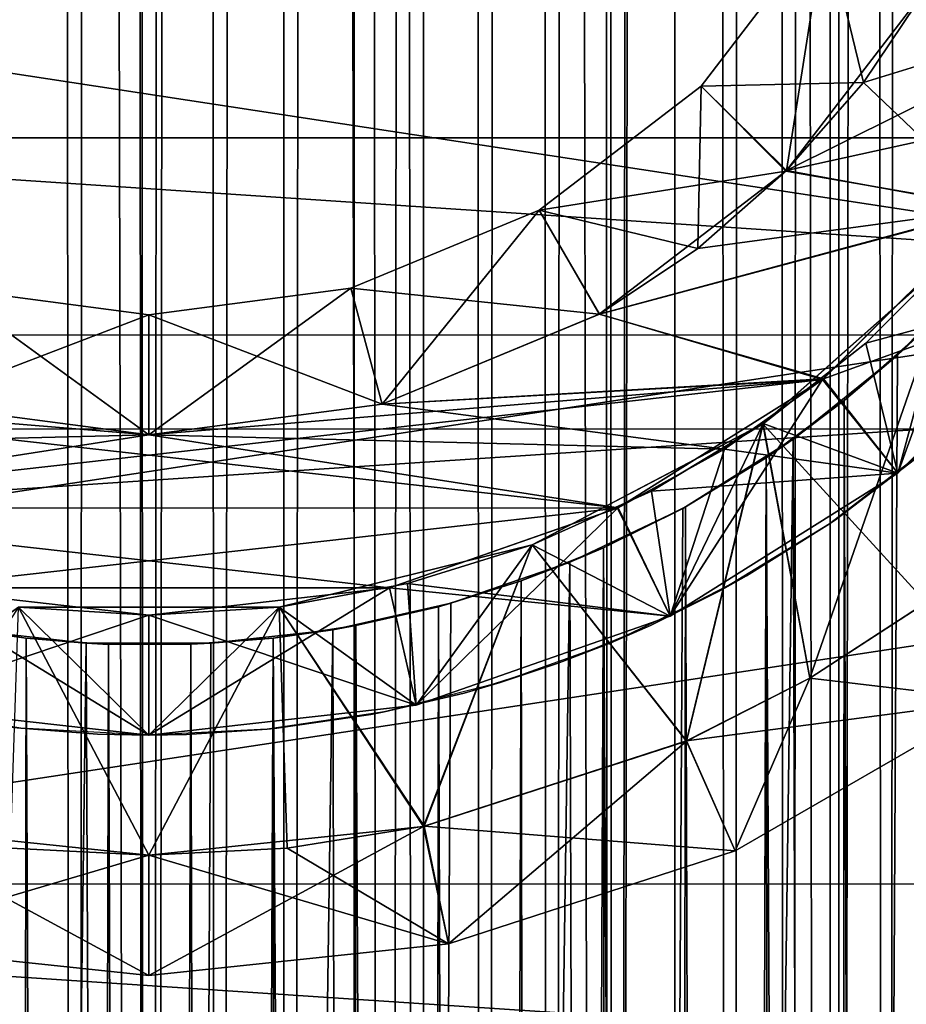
# Model space of a CAD drawing. Header units: millimetres. Extents: x -41 to 9, y -3 to 403.
# Tile 206 of 256: x -0.54 to 3.15, y 53.88 to 57.98. Entities that reach past the tile are written whole.
import ezdxf

# ---------------------------------------------------------------- set-up
doc = ezdxf.new("R2010")
doc.units = ezdxf.units.MM
doc.header["$LTSCALE"] = 81.481481
for name, color, linetype in [('101', 7, 'CONTINUOUS'), ('102', 7, 'CONTINUOUS'), ('103', 7, 'CONTINUOUS'), ('104', 7, 'CONTINUOUS'), ('105', 7, 'CONTINUOUS'), ('106', 7, 'CONTINUOUS'), ('107', 7, 'CONTINUOUS'), ('108', 7, 'CONTINUOUS'), ('110', 7, 'CONTINUOUS'), ('111', 7, 'CONTINUOUS'), ('114', 7, 'CONTINUOUS'), ('1268', 7, 'CONTINUOUS'), ('1269', 7, 'CONTINUOUS'), ('1287', 7, 'CONTINUOUS'), ('1288', 7, 'CONTINUOUS'), ('25', 7, 'CONTINUOUS'), ('28', 7, 'CONTINUOUS'), ('29', 7, 'CONTINUOUS'), ('46', 7, 'CONTINUOUS'), ('83', 7, 'CONTINUOUS'), ('84', 7, 'CONTINUOUS'), ('87', 7, 'CONTINUOUS'), ('88', 7, 'CONTINUOUS'), ('89', 7, 'CONTINUOUS'), ('92', 7, 'CONTINUOUS'), ('93', 7, 'CONTINUOUS'), ('94', 7, 'CONTINUOUS'), ('98', 7, 'CONTINUOUS'), ('99', 7, 'CONTINUOUS')]:
    doc.layers.add(name, color=color, linetype=linetype)

msp = doc.modelspace()

# ---------------------------------------------------------------- linework, layer by layer
at = {"layer": '101', "linetype": 'Continuous'}
for points in [[(3.3676, 57.0152, -11), (2.7505, 55.2371, -11), (2.5562, 56.2965, -11), (3.3676, 57.0152, -11)], [(3.2339, 55.5512, -11), (2.7505, 55.2371, -11), (3.3676, 57.0152, -11), (3.2339, 55.5512, -11)], [(2.5562, 56.2965, -11), (2.2368, 54.9754, -11), (1.5956, 55.7924, -11), (2.5562, 56.2965, -11)], [(2.7505, 55.2371, -11), (2.2368, 54.9754, -11), (2.5562, 56.2965, -11), (2.7505, 55.2371, -11)], [(1.5956, 55.7924, -11), (1.1437, 54.6202, -11), (0.5424, 55.5328, -11), (1.5956, 55.7924, -11)], [(2.2368, 54.9754, -11), (1.1437, 54.6202, -11), (1.5956, 55.7924, -11), (2.2368, 54.9754, -11)], [(0, 54.5, -11), (-0.5759, 54.5302, -11), (-0.5424, 55.5328, -11), (0, 54.5, -11)], [(0.5424, 55.5328, -11), (0, 54.5, -11), (-0.5424, 55.5328, -11), (0.5424, 55.5328, -11)], [(1.1437, 54.6202, -11), (0, 54.5, -11), (0.5424, 55.5328, -11), (1.1437, 54.6202, -11)]]:
    msp.add_3dface(points, dxfattribs=at)
at = {"layer": '102', "linetype": 'Continuous'}
for points in [[(0, 54.5, -11), (-1.2475, 54.1311, -10.5), (-0.5759, 54.5302, -11), (0, 54.5, -11)], [(0, 54, -10.5), (-1.2475, 54.1311, -10.5), (0, 54.5, -11), (0, 54, -10.5)]]:
    msp.add_3dface(points, dxfattribs=at)
at = {"layer": '103', "linetype": 'Continuous'}
for points in [[(2.7505, 55.2371, -11), (3.2339, 55.5512, -11), (3.5267, 55.1459, -10.5), (2.7505, 55.2371, -11)], [(2.2368, 54.9754, -11), (2.7505, 55.2371, -11), (2.4404, 54.5187, -10.5), (2.2368, 54.9754, -11)], [(2.4404, 54.5187, -10.5), (2.7505, 55.2371, -11), (3.5267, 55.1459, -10.5), (2.4404, 54.5187, -10.5)], [(1.1437, 54.6202, -11), (2.2368, 54.9754, -11), (1.2475, 54.1311, -10.5), (1.1437, 54.6202, -11)], [(1.2475, 54.1311, -10.5), (2.2368, 54.9754, -11), (2.4404, 54.5187, -10.5), (1.2475, 54.1311, -10.5)], [(0, 54, -10.5), (1.1437, 54.6202, -11), (1.2475, 54.1311, -10.5), (0, 54, -10.5)], [(0, 54, -10.5), (0, 54.5, -11), (1.1437, 54.6202, -11), (0, 54, -10.5)]]:
    msp.add_3dface(points, dxfattribs=at)
at = {"layer": '104', "linetype": 'Continuous'}
for points in [[(2.4404, 54.5187, -8.5), (3.5267, 55.1459, -10.5), (3.5267, 55.1459, -8.5), (2.4404, 54.5187, -8.5)], [(2.4404, 54.5187, -10.5), (3.5267, 55.1459, -10.5), (2.4404, 54.5187, -8.5), (2.4404, 54.5187, -10.5)], [(1.2475, 54.1311, -8.5), (2.4404, 54.5187, -10.5), (2.4404, 54.5187, -8.5), (1.2475, 54.1311, -8.5)], [(1.2475, 54.1311, -10.5), (2.4404, 54.5187, -10.5), (1.2475, 54.1311, -8.5), (1.2475, 54.1311, -10.5)], [(0, 54, -8.5), (0, 54, -10.5), (1.2475, 54.1311, -10.5), (0, 54, -8.5)], [(0, 54, -8.5), (1.2475, 54.1311, -10.5), (1.2475, 54.1311, -8.5), (0, 54, -8.5)]]:
    msp.add_3dface(points, dxfattribs=at)
at = {"layer": '105', "linetype": 'Continuous'}
for points in [[(0, 54, -10.5), (-1.2475, 54.1311, -8.5), (-1.2475, 54.1311, -10.5), (0, 54, -10.5)], [(0, 54, -8.5), (-1.2475, 54.1311, -8.5), (0, 54, -10.5), (0, 54, -8.5)]]:
    msp.add_3dface(points, dxfattribs=at)
at = {"layer": '106', "linetype": 'Continuous'}
for points in [[(0, 54, -8.5), (-1.1437, 54.6202, -8), (-1.2475, 54.1311, -8.5), (0, 54, -8.5)], [(0, 54.5, -8), (-1.1437, 54.6202, -8), (0, 54, -8.5), (0, 54.5, -8)]]:
    msp.add_3dface(points, dxfattribs=at)
at = {"layer": '107', "linetype": 'Continuous'}
for points in [[(3.2346, 55.5517, -8), (2.7512, 55.2376, -8), (3.5267, 55.1459, -8.5), (3.2346, 55.5517, -8)], [(2.7512, 55.2376, -8), (2.2378, 54.9759, -8), (3.5267, 55.1459, -8.5), (2.7512, 55.2376, -8)], [(2.2378, 54.9759, -8), (2.4404, 54.5187, -8.5), (3.5267, 55.1459, -8.5), (2.2378, 54.9759, -8)], [(2.2378, 54.9759, -8), (1.1451, 54.6205, -8), (2.4404, 54.5187, -8.5), (2.2378, 54.9759, -8)], [(1.1451, 54.6205, -8), (0.5759, 54.5302, -8), (1.2475, 54.1311, -8.5), (1.1451, 54.6205, -8)], [(1.1451, 54.6205, -8), (1.2475, 54.1311, -8.5), (2.4404, 54.5187, -8.5), (1.1451, 54.6205, -8)], [(0.5759, 54.5302, -8), (0, 54.5, -8), (1.2475, 54.1311, -8.5), (0.5759, 54.5302, -8)], [(0, 54.5, -8), (0, 54, -8.5), (1.2475, 54.1311, -8.5), (0, 54.5, -8)]]:
    msp.add_3dface(points, dxfattribs=at)
at = {"layer": '108', "linetype": 'Continuous'}
for points in [[(3.3669, 57.0144, -8), (2.5548, 56.2955, -8), (3.2346, 55.5517, -8), (3.3669, 57.0144, -8)], [(2.5548, 56.2955, -8), (1.5947, 55.792, -8), (2.2378, 54.9759, -8), (2.5548, 56.2955, -8)], [(2.7512, 55.2376, -8), (2.5548, 56.2955, -8), (2.2378, 54.9759, -8), (2.7512, 55.2376, -8)], [(3.2346, 55.5517, -8), (2.5548, 56.2955, -8), (2.7512, 55.2376, -8), (3.2346, 55.5517, -8)], [(1.5947, 55.792, -8), (0.5424, 55.5328, -8), (1.1451, 54.6205, -8), (1.5947, 55.792, -8)], [(2.2378, 54.9759, -8), (1.5947, 55.792, -8), (1.1451, 54.6205, -8), (2.2378, 54.9759, -8)], [(0, 54.5, -8), (-0.5424, 55.5328, -8), (-1.1437, 54.6202, -8), (0, 54.5, -8)], [(0.5424, 55.5328, -8), (-0.5424, 55.5328, -8), (0, 54.5, -8), (0.5424, 55.5328, -8)], [(0.5424, 55.5328, -8), (0, 54.5, -8), (0.5759, 54.5302, -8), (0.5424, 55.5328, -8)], [(1.1451, 54.6205, -8), (0.5424, 55.5328, -8), (0.5759, 54.5302, -8), (1.1451, 54.6205, -8)]]:
    msp.add_3dface(points, dxfattribs=at)
at = {"layer": '110', "linetype": 'Continuous'}
for points in [[(3.3669, 57.0144, -8), (2.5563, 56.2966, -7.25), (2.5548, 56.2955, -8), (3.3669, 57.0144, -8)], [(2.9841, 56.6317, -7.25), (2.5563, 56.2966, -7.25), (3.3669, 57.0144, -8), (2.9841, 56.6317, -7.25)], [(3.3683, 57.0159, -7.25), (2.9841, 56.6317, -7.25), (3.3669, 57.0144, -8), (3.3683, 57.0159, -7.25)], [(2.5548, 56.2955, -8), (1.5957, 55.7924, -7.25), (1.5947, 55.792, -8), (2.5548, 56.2955, -8)], [(2.0913, 56.0154, -7.25), (1.5957, 55.7924, -7.25), (2.5548, 56.2955, -8), (2.0913, 56.0154, -7.25)], [(2.5563, 56.2966, -7.25), (2.0913, 56.0154, -7.25), (2.5548, 56.2955, -8), (2.5563, 56.2966, -7.25)], [(1.0769, 55.6308, -7.25), (0.5424, 55.5328, -7.25), (1.5947, 55.792, -8), (1.0769, 55.6308, -7.25)], [(1.5947, 55.792, -8), (0.5424, 55.5328, -7.25), (0.5424, 55.5328, -8), (1.5947, 55.792, -8)], [(1.5957, 55.7924, -7.25), (1.0769, 55.6308, -7.25), (1.5947, 55.792, -8), (1.5957, 55.7924, -7.25)], [(0, 55.5, -7.25), (-0.5424, 55.5328, -7.25), (-0.5424, 55.5328, -8), (0, 55.5, -7.25)], [(0.5424, 55.5328, -8), (0, 55.5, -7.25), (-0.5424, 55.5328, -8), (0.5424, 55.5328, -8)], [(0.5424, 55.5328, -7.25), (0, 55.5, -7.25), (0.5424, 55.5328, -8), (0.5424, 55.5328, -7.25)]]:
    msp.add_3dface(points, dxfattribs=at)
at = {"layer": '111', "linetype": 'Continuous'}
for points in [[(3.3683, 57.0159, -7.25), (3.1174, 56.0908, -6.75), (2.9841, 56.6317, -7.25), (3.3683, 57.0159, -7.25)], [(3.9092, 56.8826, -6.75), (3.1174, 56.0908, -6.75), (3.3683, 57.0159, -7.25), (3.9092, 56.8826, -6.75)], [(2.9841, 56.6317, -7.25), (3.1174, 56.0908, -6.75), (2.5563, 56.2966, -7.25), (2.9841, 56.6317, -7.25)], [(2.5563, 56.2966, -7.25), (2.1694, 55.4952, -6.75), (2.0913, 56.0154, -7.25), (2.5563, 56.2966, -7.25)], [(3.1174, 56.0908, -6.75), (2.1694, 55.4952, -6.75), (2.5563, 56.2966, -7.25), (3.1174, 56.0908, -6.75)], [(2.0913, 56.0154, -7.25), (2.1694, 55.4952, -6.75), (1.5957, 55.7924, -7.25), (2.0913, 56.0154, -7.25)], [(1.5957, 55.7924, -7.25), (1.1126, 55.1254, -6.75), (1.0769, 55.6308, -7.25), (1.5957, 55.7924, -7.25)], [(2.1694, 55.4952, -6.75), (1.1126, 55.1254, -6.75), (1.5957, 55.7924, -7.25), (2.1694, 55.4952, -6.75)], [(1.0769, 55.6308, -7.25), (1.1126, 55.1254, -6.75), (0.5424, 55.5328, -7.25), (1.0769, 55.6308, -7.25)], [(0, 55.5, -7.25), (-1.1126, 55.1254, -6.75), (-0.5424, 55.5328, -7.25), (0, 55.5, -7.25)], [(1.1126, 55.1254, -6.75), (0, 55, -6.75), (0.5424, 55.5328, -7.25), (1.1126, 55.1254, -6.75)], [(0.5424, 55.5328, -7.25), (0, 55, -6.75), (0, 55.5, -7.25), (0.5424, 55.5328, -7.25)], [(0, 55, -6.75), (-1.1126, 55.1254, -6.75), (0, 55.5, -7.25), (0, 55, -6.75)]]:
    msp.add_3dface(points, dxfattribs=at)
at = {"layer": '114', "linetype": 'Continuous'}
for points in [[(3.5167, 57.1924, -3.25), (2.8037, 56.4802, -3.25), (3.1174, 56.0908, -3.75), (3.5167, 57.1924, -3.25)], [(3.9092, 56.8826, -3.75), (3.5167, 57.1924, -3.25), (3.1174, 56.0908, -3.75), (3.9092, 56.8826, -3.75)], [(2.8037, 56.4802, -3.25), (1.9505, 55.9447, -3.25), (2.1694, 55.4952, -3.75), (2.8037, 56.4802, -3.25)], [(3.1174, 56.0908, -3.75), (2.8037, 56.4802, -3.25), (2.1694, 55.4952, -3.75), (3.1174, 56.0908, -3.75)], [(1.9505, 55.9447, -3.25), (1.0012, 55.6128, -3.25), (1.1126, 55.1254, -3.75), (1.9505, 55.9447, -3.25)], [(2.1694, 55.4952, -3.75), (1.9505, 55.9447, -3.25), (1.1126, 55.1254, -3.75), (2.1694, 55.4952, -3.75)], [(0, 55, -3.75), (-1.0013, 55.6128, -3.25), (-1.1126, 55.1254, -3.75), (0, 55, -3.75)], [(0, 55.5, -3.25), (-1.0013, 55.6128, -3.25), (0, 55, -3.75), (0, 55.5, -3.25)], [(1.0012, 55.6128, -3.25), (0, 55.5, -3.25), (1.1126, 55.1254, -3.75), (1.0012, 55.6128, -3.25)], [(1.1126, 55.1254, -3.75), (0, 55.5, -3.25), (0, 55, -3.75), (1.1126, 55.1254, -3.75)]]:
    msp.add_3dface(points, dxfattribs=at)
at = {"layer": '1268', "linetype": 'Continuous'}
for points in [[(9.125, 60.0005, -93.5), (9.125, 56.666, -93.369), (-40.875, 59.9998, -93.5), (9.125, 60.0005, -93.5)], [(-40.875, 59.9998, -93.5), (9.125, 56.666, -93.369), (-40.875, 56.6652, -93.369), (-40.875, 59.9998, -93.5)], [(9.125, 56.666, -93.369), (9.125, 53.3527, -92.9769), (-40.875, 56.6652, -93.369), (9.125, 56.666, -93.369)], [(-40.875, 56.6652, -93.369), (9.125, 53.3527, -92.9769), (-40.875, 53.352, -92.9768), (-40.875, 56.6652, -93.369)]]:
    msp.add_3dface(points, dxfattribs=at)
at = {"layer": '1269', "linetype": 'Continuous'}
for points in [[(-40.875, 56.6656, -8.631), (9.125, 59.9995, -8.5), (-40.875, 60.0002, -8.5), (-40.875, 56.6656, -8.631)], [(9.125, 56.6647, -8.6311), (9.125, 59.9995, -8.5), (-40.875, 56.6656, -8.631), (9.125, 56.6647, -8.6311)], [(-40.875, 53.3517, -9.0232), (9.125, 56.6647, -8.6311), (-40.875, 56.6656, -8.631), (-40.875, 53.3517, -9.0232)], [(9.125, 53.3508, -9.0234), (9.125, 56.6647, -8.6311), (-40.875, 53.3517, -9.0232), (9.125, 53.3508, -9.0234)]]:
    msp.add_3dface(points, dxfattribs=at)
at = {"layer": '1287', "linetype": 'Continuous'}
for points in [[(9.125, 59.3924, -12.0047), (9.125, 56.2738, -12.1784), (-11.275, 59.3918, -12.0047), (9.125, 59.3924, -12.0047)], [(9.125, 56.2738, -12.1784), (-11.275, 56.2744, -12.1784), (-11.275, 59.3918, -12.0047), (9.125, 56.2738, -12.1784)], [(9.125, 56.2738, -12.1784), (-11.275, 53.1801, -12.6009), (-11.275, 56.2744, -12.1784), (9.125, 56.2738, -12.1784)], [(9.125, 56.2738, -12.1784), (9.125, 53.1784, -12.6012), (-11.275, 53.1801, -12.6009), (9.125, 56.2738, -12.1784)]]:
    msp.add_3dface(points, dxfattribs=at)
at = {"layer": '1288', "linetype": 'Continuous'}
for points in [[(9.125, 60.6076, -89.9953), (-11.275, 60.6082, -89.9953), (-11.275, 57.4865, -89.9189), (9.125, 60.6076, -89.9953)], [(9.125, 57.4857, -89.9189), (9.125, 60.6076, -89.9953), (-11.275, 57.4865, -89.9189), (9.125, 57.4857, -89.9189)], [(9.125, 57.4857, -89.9189), (-11.275, 57.4865, -89.9189), (-11.275, 54.3808, -89.5931), (9.125, 57.4857, -89.9189)], [(9.125, 54.3801, -89.593), (9.125, 57.4857, -89.9189), (-11.275, 54.3808, -89.5931), (9.125, 54.3801, -89.593)], [(9.125, 54.3801, -89.593), (-11.275, 54.3808, -89.5931), (-11.275, 51.3111, -89.0198), (9.125, 54.3801, -89.593)], [(9.125, 51.3102, -89.0196), (9.125, 54.3801, -89.593), (-11.275, 51.3111, -89.0198), (9.125, 51.3102, -89.0196)]]:
    msp.add_3dface(points, dxfattribs=at)
at = {"layer": '25', "linetype": 'Continuous'}
for points in [[(2.8117, 336.3278, 7.4897), (2.8401, 0, 7.4789), (3.2481, 336.7075, 7.3109), (2.8117, 336.3278, 7.4897)], [(2.8401, 0, 7.4789), (3.7186, 0, 7.0832), (3.2481, 336.7075, 7.3109), (2.8401, 0, 7.4789)], [(2.3286, 336.004, 7.6536), (2.8401, 0, 7.4789), (2.8117, 336.3278, 7.4897), (2.3286, 336.004, 7.6536)], [(1.828, 335.7516, 7.7883), (1.9203, 0, 7.7661), (2.3286, 336.004, 7.6536), (1.828, 335.7516, 7.7883)], [(1.9203, 0, 7.7661), (2.8401, 0, 7.4789), (2.3286, 336.004, 7.6536), (1.9203, 0, 7.7661)], [(1.3008, 335.5617, 7.8935), (1.9203, 0, 7.7661), (1.828, 335.7516, 7.7883), (1.3008, 335.5617, 7.8935)], [(0.7824, 335.4417, 7.9617), (0.9725, 0, 7.9407), (1.3008, 335.5617, 7.8935), (0.7824, 335.4417, 7.9617)], [(0.9725, 0, 7.9407), (1.9203, 0, 7.7661), (1.3008, 335.5617, 7.8935), (0.9725, 0, 7.9407)], [(-0.952, 0, 7.9431), (0.0104, 0, 8), (-0.7651, 335.4387, 7.9633), (-0.952, 0, 7.9431)], [(-0.7651, 335.4387, 7.9633), (0.0104, 0, 8), (-0.2578, 335.3822, 7.9958), (-0.7651, 335.4387, 7.9633)], [(0.2611, 335.3824, 7.9957), (0.9725, 0, 7.9407), (0.7824, 335.4417, 7.9617), (0.2611, 335.3824, 7.9957)], [(-0.2578, 335.3822, 7.9958), (0.0104, 0, 8), (0.2611, 335.3824, 7.9957), (-0.2578, 335.3822, 7.9958)], [(0.0104, 0, 8), (0.9725, 0, 7.9407), (0.2611, 335.3824, 7.9957), (0.0104, 0, 8)], [(3.5142, 56.9932, -7.1868), (2.8167, 0, -7.4877), (3.1148, 56.5811, -7.3687), (3.5142, 56.9932, -7.1868)], [(3.6973, 0, -7.0944), (2.8167, 0, -7.4877), (3.5142, 56.9932, -7.1868), (3.6973, 0, -7.0944)], [(3.1148, 56.5811, -7.3687), (2.8167, 0, -7.4877), (2.6819, 56.232, -7.5371), (3.1148, 56.5811, -7.3687)], [(2.6819, 56.232, -7.5371), (1.8948, 0, -7.7724), (2.2227, 55.9441, -7.685), (2.6819, 56.232, -7.5371)], [(2.8167, 0, -7.4877), (1.8948, 0, -7.7724), (2.6819, 56.232, -7.5371), (2.8167, 0, -7.4877)], [(2.2227, 55.9441, -7.685), (1.8948, 0, -7.7724), (1.7524, 55.7199, -7.8056), (2.2227, 55.9441, -7.685)], [(1.7524, 55.7199, -7.8056), (0.9453, 0, -7.9439), (1.2565, 55.549, -7.9007), (1.7524, 55.7199, -7.8056)], [(1.8948, 0, -7.7724), (0.9453, 0, -7.9439), (1.7524, 55.7199, -7.8056), (1.8948, 0, -7.7724)], [(1.2565, 55.549, -7.9007), (0.9453, 0, -7.9439), (0.7651, 55.4387, -7.9633), (1.2565, 55.549, -7.9007)], [(-0.2611, 55.3824, -7.9957), (-0.9815, 0, -7.9396), (-0.7824, 55.4417, -7.9617), (-0.2611, 55.3824, -7.9957)], [(0.9453, 0, -7.9439), (-0.0185, 0, -8), (0.7651, 55.4387, -7.9633), (0.9453, 0, -7.9439)], [(0.7651, 55.4387, -7.9633), (-0.0185, 0, -8), (0.2578, 55.3822, -7.9958), (0.7651, 55.4387, -7.9633)], [(-0.0185, 0, -8), (-0.9815, 0, -7.9396), (-0.2611, 55.3824, -7.9957), (-0.0185, 0, -8)], [(0.2578, 55.3822, -7.9958), (-0.0185, 0, -8), (-0.2611, 55.3824, -7.9957), (0.2578, 55.3822, -7.9958)]]:
    msp.add_3dface(points, dxfattribs=at)
at = {"layer": '28', "linetype": 'Continuous'}
for points in [[(3.5142, 56.9932, -7.1868), (3.1148, 56.5811, -7.3687), (3.4871, 56.9619, -2.4295), (3.5142, 56.9932, -7.1868)], [(3.4871, 56.9619, -2.4295), (3.1148, 56.5811, -7.3687), (3.2033, 56.6641, -2.7931), (3.4871, 56.9619, -2.4295)], [(3.2033, 56.6641, -2.7931), (3.1148, 56.5811, -7.3687), (2.8941, 56.3924, -3.1124), (3.2033, 56.6641, -2.7931)], [(3.1148, 56.5811, -7.3687), (2.6819, 56.232, -7.5371), (2.8941, 56.3924, -3.1124), (3.1148, 56.5811, -7.3687)], [(2.8941, 56.3924, -3.1124), (2.6819, 56.232, -7.5371), (2.5686, 56.1539, -3.386), (2.8941, 56.3924, -3.1124)], [(2.6819, 56.232, -7.5371), (2.2227, 55.9441, -7.685), (2.5686, 56.1539, -3.386), (2.6819, 56.232, -7.5371)], [(2.5686, 56.1539, -3.386), (2.2227, 55.9441, -7.685), (2.2332, 55.9499, -3.616), (2.5686, 56.1539, -3.386)], [(2.2227, 55.9441, -7.685), (1.7524, 55.7199, -7.8056), (1.8924, 55.7799, -3.8055), (2.2227, 55.9441, -7.685)], [(2.2332, 55.9499, -3.616), (2.2227, 55.9441, -7.685), (1.8924, 55.7799, -3.8055), (2.2332, 55.9499, -3.616)], [(1.8924, 55.7799, -3.8055), (1.7524, 55.7199, -7.8056), (1.5489, 55.6421, -3.9577), (1.8924, 55.7799, -3.8055)], [(1.7524, 55.7199, -7.8056), (1.2565, 55.549, -7.9007), (1.5489, 55.6421, -3.9577), (1.7524, 55.7199, -7.8056)], [(1.5489, 55.6421, -3.9577), (1.2565, 55.549, -7.9007), (1.2048, 55.5347, -4.0756), (1.5489, 55.6421, -3.9577)], [(1.2565, 55.549, -7.9007), (0.7651, 55.4387, -7.9633), (1.2048, 55.5347, -4.0756), (1.2565, 55.549, -7.9007)], [(1.2048, 55.5347, -4.0756), (0.7651, 55.4387, -7.9633), (0.861, 55.4559, -4.1619), (1.2048, 55.5347, -4.0756)], [(-0.5101, 55.4032, -4.2193), (-0.7824, 55.4417, -7.9617), (-0.8534, 55.4544, -4.1634), (-0.5101, 55.4032, -4.2193)], [(0.861, 55.4559, -4.1619), (0.7651, 55.4387, -7.9633), (0.5178, 55.4041, -4.2183), (0.861, 55.4559, -4.1619)], [(-0.2611, 55.3824, -7.9957), (-0.7824, 55.4417, -7.9617), (-0.5101, 55.4032, -4.2193), (-0.2611, 55.3824, -7.9957)], [(0.7651, 55.4387, -7.9633), (0.2578, 55.3822, -7.9958), (0.5178, 55.4041, -4.2183), (0.7651, 55.4387, -7.9633)], [(-0.1674, 55.378, -4.2467), (-0.2611, 55.3824, -7.9957), (-0.5101, 55.4032, -4.2193), (-0.1674, 55.378, -4.2467)], [(0.1751, 55.3783, -4.2464), (-0.2611, 55.3824, -7.9957), (-0.1674, 55.378, -4.2467), (0.1751, 55.3783, -4.2464)], [(0.2578, 55.3822, -7.9958), (-0.2611, 55.3824, -7.9957), (0.1751, 55.3783, -4.2464), (0.2578, 55.3822, -7.9958)], [(0.5178, 55.4041, -4.2183), (0.2578, 55.3822, -7.9958), (0.1751, 55.3783, -4.2464), (0.5178, 55.4041, -4.2183)]]:
    msp.add_3dface(points, dxfattribs=at)
at = {"layer": '29', "linetype": 'Continuous'}
for points in [[(3.2121, 336.6725, 2.783), (3.0702, 1.5, 2.9387), (2.9026, 336.3993, 3.1044), (3.2121, 336.6725, 2.783)], [(3.2608, 1.5, 2.7257), (3.0702, 1.5, 2.9387), (3.2121, 336.6725, 2.783), (3.2608, 1.5, 2.7257)], [(2.9026, 336.3993, 3.1044), (2.6483, 1.5, 3.324), (2.5767, 336.1593, 3.3798), (2.9026, 336.3993, 3.1044)], [(2.8657, 1.5, 3.1385), (2.6483, 1.5, 3.324), (2.9026, 336.3993, 3.1044), (2.8657, 1.5, 3.1385)], [(3.0702, 1.5, 2.9387), (2.8657, 1.5, 3.1385), (2.9026, 336.3993, 3.1044), (3.0702, 1.5, 2.9387)], [(2.5767, 336.1593, 3.3798), (2.4188, 1.5, 3.4945), (2.2406, 335.954, 3.6114), (2.5767, 336.1593, 3.3798)], [(2.6483, 1.5, 3.324), (2.4188, 1.5, 3.4945), (2.5767, 336.1593, 3.3798), (2.6483, 1.5, 3.324)], [(2.2406, 335.954, 3.6114), (1.9282, 1.5, 3.7874), (1.8989, 335.7828, 3.8022), (2.2406, 335.954, 3.6114)], [(2.1785, 1.5, 3.6492), (1.9282, 1.5, 3.7874), (2.2406, 335.954, 3.6114), (2.1785, 1.5, 3.6492)], [(2.4188, 1.5, 3.4945), (2.1785, 1.5, 3.6492), (2.2406, 335.954, 3.6114), (2.4188, 1.5, 3.4945)], [(1.8989, 335.7828, 3.8022), (1.6693, 1.5, 3.9085), (1.5546, 335.6441, 3.9555), (1.8989, 335.7828, 3.8022)], [(1.9282, 1.5, 3.7874), (1.6693, 1.5, 3.9085), (1.8989, 335.7828, 3.8022), (1.9282, 1.5, 3.7874)], [(1.5546, 335.6441, 3.9555), (1.4028, 1.5, 4.0118), (1.2095, 335.536, 4.0743), (1.5546, 335.6441, 3.9555)], [(1.6693, 1.5, 3.9085), (1.4028, 1.5, 4.0118), (1.5546, 335.6441, 3.9555), (1.6693, 1.5, 3.9085)], [(1.2095, 335.536, 4.0743), (1.1299, 1.5, 4.0971), (0.8647, 335.4566, 4.1611), (1.2095, 335.536, 4.0743)], [(1.4028, 1.5, 4.0118), (1.1299, 1.5, 4.0971), (1.2095, 335.536, 4.0743), (1.4028, 1.5, 4.0118)], [(-0.5101, 335.4032, 4.2193), (-0.6048, 1.5, 4.2067), (-0.8543, 335.4546, 4.1633), (-0.5101, 335.4032, 4.2193)], [(0.8647, 335.4566, 4.1611), (0.5701, 1.5, 4.2116), (0.5205, 335.4044, 4.218), (0.8647, 335.4566, 4.1611)], [(0.8519, 1.5, 4.1637), (0.5701, 1.5, 4.2116), (0.8647, 335.4566, 4.1611), (0.8519, 1.5, 4.1637)], [(1.1299, 1.5, 4.0971), (0.8519, 1.5, 4.1637), (0.8647, 335.4566, 4.1611), (1.1299, 1.5, 4.0971)], [(0.5205, 335.4044, 4.218), (0.2857, 1.5, 4.2404), (0.1769, 335.3784, 4.2463), (0.5205, 335.4044, 4.218)], [(0.5701, 1.5, 4.2116), (0.2857, 1.5, 4.2404), (0.5205, 335.4044, 4.218), (0.5701, 1.5, 4.2116)], [(-0.3032, 1.5, 4.2392), (-0.6048, 1.5, 4.2067), (-0.5101, 335.4032, 4.2193), (-0.3032, 1.5, 4.2392)], [(-0.1665, 335.378, 4.2467), (-0.3032, 1.5, 4.2392), (-0.5101, 335.4032, 4.2193), (-0.1665, 335.378, 4.2467)], [(0, 1.5, 4.25), (-0.3032, 1.5, 4.2392), (-0.1665, 335.378, 4.2467), (0, 1.5, 4.25)], [(0.1769, 335.3784, 4.2463), (0, 1.5, 4.25), (-0.1665, 335.378, 4.2467), (0.1769, 335.3784, 4.2463)], [(0.2857, 1.5, 4.2404), (0, 1.5, 4.25), (0.1769, 335.3784, 4.2463), (0.2857, 1.5, 4.2404)], [(3.2033, 56.6641, -2.7931), (2.8941, 56.3924, -3.1124), (3.0619, 1.5, -2.9474), (3.2033, 56.6641, -2.7931)], [(3.2524, 1.5, -2.7357), (3.2033, 56.6641, -2.7931), (3.0619, 1.5, -2.9474), (3.2524, 1.5, -2.7357)], [(2.8941, 56.3924, -3.1124), (2.5686, 56.1539, -3.386), (2.8576, 1.5, -3.1459), (2.8941, 56.3924, -3.1124)], [(3.0619, 1.5, -2.9474), (2.8941, 56.3924, -3.1124), (2.8576, 1.5, -3.1459), (3.0619, 1.5, -2.9474)], [(2.5686, 56.1539, -3.386), (2.2332, 55.9499, -3.616), (2.4114, 1.5, -3.4997), (2.5686, 56.1539, -3.386)], [(2.6404, 1.5, -3.3303), (2.5686, 56.1539, -3.386), (2.4114, 1.5, -3.4997), (2.6404, 1.5, -3.3303)], [(2.8576, 1.5, -3.1459), (2.5686, 56.1539, -3.386), (2.6404, 1.5, -3.3303), (2.8576, 1.5, -3.1459)], [(2.2332, 55.9499, -3.616), (1.8924, 55.7799, -3.8055), (2.1715, 1.5, -3.6533), (2.2332, 55.9499, -3.616)], [(2.4114, 1.5, -3.4997), (2.2332, 55.9499, -3.616), (2.1715, 1.5, -3.6533), (2.4114, 1.5, -3.4997)], [(1.8924, 55.7799, -3.8055), (1.5489, 55.6421, -3.9577), (1.6637, 1.5, -3.9108), (1.8924, 55.7799, -3.8055)], [(1.9219, 1.5, -3.7906), (1.8924, 55.7799, -3.8055), (1.6637, 1.5, -3.9108), (1.9219, 1.5, -3.7906)], [(2.1715, 1.5, -3.6533), (1.8924, 55.7799, -3.8055), (1.9219, 1.5, -3.7906), (2.1715, 1.5, -3.6533)], [(1.5489, 55.6421, -3.9577), (1.2048, 55.5347, -4.0756), (1.398, 1.5, -4.0135), (1.5489, 55.6421, -3.9577)], [(1.6637, 1.5, -3.9108), (1.5489, 55.6421, -3.9577), (1.398, 1.5, -4.0135), (1.6637, 1.5, -3.9108)], [(1.2048, 55.5347, -4.0756), (0.861, 55.4559, -4.1619), (1.126, 1.5, -4.0981), (1.2048, 55.5347, -4.0756)], [(1.398, 1.5, -4.0135), (1.2048, 55.5347, -4.0756), (1.126, 1.5, -4.0981), (1.398, 1.5, -4.0135)], [(-0.5101, 55.4032, -4.2193), (-0.8534, 55.4544, -4.1634), (-0.6048, 1.5, -4.2067), (-0.5101, 55.4032, -4.2193)], [(0.861, 55.4559, -4.1619), (0.5178, 55.4041, -4.2183), (0.849, 1.5, -4.1643), (0.861, 55.4559, -4.1619)], [(1.126, 1.5, -4.0981), (0.861, 55.4559, -4.1619), (0.849, 1.5, -4.1643), (1.126, 1.5, -4.0981)], [(-0.3032, 1.5, -4.2392), (-0.5101, 55.4032, -4.2193), (-0.6048, 1.5, -4.2067), (-0.3032, 1.5, -4.2392)], [(-0.1674, 55.378, -4.2467), (-0.5101, 55.4032, -4.2193), (-0.3032, 1.5, -4.2392), (-0.1674, 55.378, -4.2467)], [(0, 1.5, -4.25), (-0.1674, 55.378, -4.2467), (-0.3032, 1.5, -4.2392), (0, 1.5, -4.25)], [(0.1751, 55.3783, -4.2464), (-0.1674, 55.378, -4.2467), (0, 1.5, -4.25), (0.1751, 55.3783, -4.2464)], [(0.2847, 1.5, -4.2405), (0.1751, 55.3783, -4.2464), (0, 1.5, -4.25), (0.2847, 1.5, -4.2405)], [(0.5178, 55.4041, -4.2183), (0.1751, 55.3783, -4.2464), (0.2847, 1.5, -4.2405), (0.5178, 55.4041, -4.2183)], [(0.5681, 1.5, -4.2119), (0.5178, 55.4041, -4.2183), (0.2847, 1.5, -4.2405), (0.5681, 1.5, -4.2119)], [(0.849, 1.5, -4.1643), (0.5178, 55.4041, -4.2183), (0.5681, 1.5, -4.2119), (0.849, 1.5, -4.1643)]]:
    msp.add_3dface(points, dxfattribs=at)
at = {"layer": '46', "linetype": 'Continuous'}
for points in [[(2.8322, 55.8795, -7.4818), (3.1867, 56.1471, -2.8121), (3.2532, 56.2031, -7.3086), (2.8322, 55.8795, -7.4818)], [(2.8569, 55.8965, -3.1468), (3.1867, 56.1471, -2.8121), (2.8322, 55.8795, -7.4818), (2.8569, 55.8965, -3.1468)], [(2.3768, 55.6011, -7.6387), (2.4876, 55.6627, -3.4455), (2.8322, 55.8795, -7.4818), (2.3768, 55.6011, -7.6387)], [(2.4876, 55.6627, -3.4455), (2.8569, 55.8965, -3.1468), (2.8322, 55.8795, -7.4818), (2.4876, 55.6627, -3.4455)], [(2.0872, 55.4565, -3.7021), (2.4876, 55.6627, -3.4455), (2.3768, 55.6011, -7.6387), (2.0872, 55.4565, -3.7021)], [(1.9227, 55.3845, -7.7655), (2.0872, 55.4565, -3.7021), (2.3768, 55.6011, -7.6387), (1.9227, 55.3845, -7.7655)], [(1.7031, 55.299, -3.894), (2.0872, 55.4565, -3.7021), (1.9227, 55.3845, -7.7655), (1.7031, 55.299, -3.894)], [(1.462, 55.2185, -7.8652), (1.7031, 55.299, -3.894), (1.9227, 55.3845, -7.7655), (1.462, 55.2185, -7.8652)], [(1.3125, 55.1753, -4.0422), (1.7031, 55.299, -3.894), (1.462, 55.2185, -7.8652), (1.3125, 55.1753, -4.0422)], [(0.9795, 55.0969, -7.9399), (1.3125, 55.1753, -4.0422), (1.462, 55.2185, -7.8652), (0.9795, 55.0969, -7.9399)], [(0.9239, 55.0861, -4.1484), (1.3125, 55.1753, -4.0422), (0.9795, 55.0969, -7.9399), (0.9239, 55.0861, -4.1484)], [(-1.0912, 55.1205, -7.9252), (-0.579, 55.0336, -4.2105), (-0.5322, 55.0284, -7.9822), (-1.0912, 55.1205, -7.9252)], [(0.4921, 55.0243, -7.9848), (0.9239, 55.0861, -4.1484), (0.9795, 55.0969, -7.9399), (0.4921, 55.0243, -7.9848)], [(0.533, 55.0285, -4.2165), (0.9239, 55.0861, -4.1484), (0.4921, 55.0243, -7.9848), (0.533, 55.0285, -4.2165)], [(-0.579, 55.0336, -4.2105), (-0.2135, 55.0046, -4.2446), (-0.5322, 55.0284, -7.9822), (-0.579, 55.0336, -4.2105)], [(-0.5322, 55.0284, -7.9822), (-0.2135, 55.0046, -4.2446), (0, 55, -8), (-0.5322, 55.0284, -7.9822)], [(-0.2135, 55.0046, -4.2446), (0.1573, 55.0025, -4.2471), (0, 55, -8), (-0.2135, 55.0046, -4.2446)], [(0, 55, -8), (0.1573, 55.0025, -4.2471), (0.4921, 55.0243, -7.9848), (0, 55, -8)], [(0.1573, 55.0025, -4.2471), (0.533, 55.0285, -4.2165), (0.4921, 55.0243, -7.9848), (0.1573, 55.0025, -4.2471)]]:
    msp.add_3dface(points, dxfattribs=at)
at = {"layer": '83', "linetype": 'Continuous'}
for points in [[(2.6529, 57.3496, -3.25), (4.0542, 58.0473, -3.25), (3.2484, 58.1264, -3.25), (2.6529, 57.3496, -3.25)], [(3.8094, 57.6045, -3.25), (4.0542, 58.0473, -3.25), (2.6529, 57.3496, -3.25), (3.8094, 57.6045, -3.25)], [(3.5167, 57.1924, -3.25), (3.8094, 57.6045, -3.25), (2.6529, 57.3496, -3.25), (3.5167, 57.1924, -3.25)], [(2.2839, 57.0258, -3.25), (3.5167, 57.1924, -3.25), (2.6529, 57.3496, -3.25), (2.2839, 57.0258, -3.25)], [(2.8037, 56.4802, -3.25), (3.5167, 57.1924, -3.25), (1.8755, 56.7527, -3.25), (2.8037, 56.4802, -3.25)], [(1.8755, 56.7527, -3.25), (3.5167, 57.1924, -3.25), (2.2839, 57.0258, -3.25), (1.8755, 56.7527, -3.25)], [(0.9706, 56.3778, -3.25), (2.8037, 56.4802, -3.25), (1.8755, 56.7527, -3.25), (0.9706, 56.3778, -3.25)], [(-1.9527, 55.9458, -3.25), (2.8037, 56.4802, -3.25), (0, 56.25, -3.25), (-1.9527, 55.9458, -3.25)], [(1.9505, 55.9447, -3.25), (2.8037, 56.4802, -3.25), (-1.9527, 55.9458, -3.25), (1.9505, 55.9447, -3.25)], [(0, 56.25, -3.25), (2.8037, 56.4802, -3.25), (0.9706, 56.3778, -3.25), (0, 56.25, -3.25)], [(-0.9704, 56.3778, -3.25), (-2.3955, 56.1906, -3.25), (0, 56.25, -3.25), (-0.9704, 56.3778, -3.25)], [(-2.3955, 56.1906, -3.25), (-1.9527, 55.9458, -3.25), (0, 56.25, -3.25), (-2.3955, 56.1906, -3.25)], [(-1.0013, 55.6128, -3.25), (1.9505, 55.9447, -3.25), (-1.9527, 55.9458, -3.25), (-1.0013, 55.6128, -3.25)], [(1.0012, 55.6128, -3.25), (1.9505, 55.9447, -3.25), (-1.0013, 55.6128, -3.25), (1.0012, 55.6128, -3.25)], [(0, 55.5, -3.25), (1.0012, 55.6128, -3.25), (-1.0013, 55.6128, -3.25), (0, 55.5, -3.25)]]:
    msp.add_3dface(points, dxfattribs=at)
at = {"layer": '84', "linetype": 'Continuous'}
for points in [[(2.2981, 57.7019, -3.75), (2.6529, 57.3496, -3.25), (2.8146, 58.375, -3.75), (2.2981, 57.7019, -3.75)], [(2.6529, 57.3496, -3.25), (3.2484, 58.1264, -3.25), (2.8146, 58.375, -3.75), (2.6529, 57.3496, -3.25)], [(1.625, 57.1854, -3.75), (2.2839, 57.0258, -3.25), (2.2981, 57.7019, -3.75), (1.625, 57.1854, -3.75)], [(2.2839, 57.0258, -3.25), (2.6529, 57.3496, -3.25), (2.2981, 57.7019, -3.75), (2.2839, 57.0258, -3.25)], [(0.8412, 56.8607, -3.75), (0.9706, 56.3778, -3.25), (1.625, 57.1854, -3.75), (0.8412, 56.8607, -3.75)], [(0.9706, 56.3778, -3.25), (1.8755, 56.7527, -3.25), (1.625, 57.1854, -3.75), (0.9706, 56.3778, -3.25)], [(1.8755, 56.7527, -3.25), (2.2839, 57.0258, -3.25), (1.625, 57.1854, -3.75), (1.8755, 56.7527, -3.25)], [(-0.9704, 56.3778, -3.25), (0, 56.25, -3.25), (-0.8412, 56.8607, -3.75), (-0.9704, 56.3778, -3.25)], [(-0.8412, 56.8607, -3.75), (0, 56.25, -3.25), (0, 56.75, -3.75), (-0.8412, 56.8607, -3.75)], [(0, 56.75, -3.75), (0.9706, 56.3778, -3.25), (0.8412, 56.8607, -3.75), (0, 56.75, -3.75)], [(0, 56.25, -3.25), (0.9706, 56.3778, -3.25), (0, 56.75, -3.75), (0, 56.25, -3.25)]]:
    msp.add_3dface(points, dxfattribs=at)
at = {"layer": '87', "linetype": 'Continuous'}
for points in [[(2.2981, 57.7019, -22.75), (2.2981, 57.7019, -3.75), (2.8146, 58.375, -3.75), (2.2981, 57.7019, -22.75)], [(2.8146, 58.375, -22.75), (2.2981, 57.7019, -22.75), (2.8146, 58.375, -3.75), (2.8146, 58.375, -22.75)], [(2.2981, 57.7019, -22.75), (1.625, 57.1854, -22.75), (2.2981, 57.7019, -3.75), (2.2981, 57.7019, -22.75)], [(1.625, 57.1854, -22.75), (1.625, 57.1854, -3.75), (2.2981, 57.7019, -3.75), (1.625, 57.1854, -22.75)], [(1.625, 57.1854, -22.75), (0.8412, 56.8607, -22.75), (1.625, 57.1854, -3.75), (1.625, 57.1854, -22.75)], [(0.8412, 56.8607, -22.75), (0.8412, 56.8607, -3.75), (1.625, 57.1854, -3.75), (0.8412, 56.8607, -22.75)], [(0, 56.75, -22.75), (-0.8412, 56.8607, -22.75), (0, 56.75, -3.75), (0, 56.75, -22.75)], [(-0.8412, 56.8607, -22.75), (-0.8412, 56.8607, -3.75), (0, 56.75, -3.75), (-0.8412, 56.8607, -22.75)], [(0.8412, 56.8607, -22.75), (0, 56.75, -22.75), (0.8412, 56.8607, -3.75), (0.8412, 56.8607, -22.75)], [(0, 56.75, -22.75), (0, 56.75, -3.75), (0.8412, 56.8607, -3.75), (0, 56.75, -22.75)]]:
    msp.add_3dface(points, dxfattribs=at)
at = {"layer": '88', "linetype": 'Continuous'}
for points in [[(2.8146, 58.375, -22.75), (2.9742, 57.7161, -23.25), (2.2981, 57.7019, -22.75), (2.8146, 58.375, -22.75)], [(3.2473, 58.1245, -23.25), (2.9742, 57.7161, -23.25), (2.8146, 58.375, -22.75), (3.2473, 58.1245, -23.25)], [(2.9742, 57.7161, -23.25), (2.6504, 57.3471, -23.25), (2.2981, 57.7019, -22.75), (2.9742, 57.7161, -23.25)], [(2.2981, 57.7019, -22.75), (2.6504, 57.3471, -23.25), (1.625, 57.1854, -22.75), (2.2981, 57.7019, -22.75)], [(2.6504, 57.3471, -23.25), (1.8736, 56.7516, -23.25), (1.625, 57.1854, -22.75), (2.6504, 57.3471, -23.25)], [(1.625, 57.1854, -22.75), (1.8736, 56.7516, -23.25), (0.8412, 56.8607, -22.75), (1.625, 57.1854, -22.75)], [(0, 56.75, -22.75), (-0.9706, 56.3778, -23.25), (-0.8412, 56.8607, -22.75), (0, 56.75, -22.75)], [(0.9704, 56.3778, -23.25), (0, 56.25, -23.25), (0.8412, 56.8607, -22.75), (0.9704, 56.3778, -23.25)], [(0.8412, 56.8607, -22.75), (0, 56.25, -23.25), (0, 56.75, -22.75), (0.8412, 56.8607, -22.75)], [(1.8736, 56.7516, -23.25), (0.9704, 56.3778, -23.25), (0.8412, 56.8607, -22.75), (1.8736, 56.7516, -23.25)], [(0, 56.25, -23.25), (-0.9706, 56.3778, -23.25), (0, 56.75, -22.75), (0, 56.25, -23.25)]]:
    msp.add_3dface(points, dxfattribs=at)
at = {"layer": '89', "linetype": 'Continuous'}
for points in [[(3.2473, 58.1245, -23.25), (4.0553, 58.0495, -23.25), (2.9742, 57.7161, -23.25), (3.2473, 58.1245, -23.25)], [(4.0553, 58.0495, -23.25), (3.5198, 57.1963, -23.25), (2.9742, 57.7161, -23.25), (4.0553, 58.0495, -23.25)], [(2.9742, 57.7161, -23.25), (3.5198, 57.1963, -23.25), (2.6504, 57.3471, -23.25), (2.9742, 57.7161, -23.25)], [(2.6504, 57.3471, -23.25), (3.5198, 57.1963, -23.25), (1.8736, 56.7516, -23.25), (2.6504, 57.3471, -23.25)], [(3.5198, 57.1963, -23.25), (2.8076, 56.4833, -23.25), (1.8736, 56.7516, -23.25), (3.5198, 57.1963, -23.25)], [(1.8736, 56.7516, -23.25), (2.8076, 56.4833, -23.25), (0.9704, 56.3778, -23.25), (1.8736, 56.7516, -23.25)], [(0, 56.25, -23.25), (-2.8037, 56.4802, -23.25), (-0.9706, 56.3778, -23.25), (0, 56.25, -23.25)], [(-1.9505, 55.9447, -23.25), (-2.8037, 56.4802, -23.25), (1.9527, 55.9458, -23.25), (-1.9505, 55.9447, -23.25)], [(1.9527, 55.9458, -23.25), (-2.8037, 56.4802, -23.25), (0, 56.25, -23.25), (1.9527, 55.9458, -23.25)], [(2.8076, 56.4833, -23.25), (2.3955, 56.1906, -23.25), (0.9704, 56.3778, -23.25), (2.8076, 56.4833, -23.25)], [(0.9704, 56.3778, -23.25), (2.3955, 56.1906, -23.25), (0, 56.25, -23.25), (0.9704, 56.3778, -23.25)], [(2.3955, 56.1906, -23.25), (1.9527, 55.9458, -23.25), (0, 56.25, -23.25), (2.3955, 56.1906, -23.25)], [(1.0013, 55.6128, -23.25), (-1.9505, 55.9447, -23.25), (1.9527, 55.9458, -23.25), (1.0013, 55.6128, -23.25)], [(-1.0012, 55.6128, -23.25), (-1.9505, 55.9447, -23.25), (1.0013, 55.6128, -23.25), (-1.0012, 55.6128, -23.25)], [(0, 55.5, -23.25), (-1.0012, 55.6128, -23.25), (1.0013, 55.6128, -23.25), (0, 55.5, -23.25)]]:
    msp.add_3dface(points, dxfattribs=at)
at = {"layer": '92', "linetype": 'Continuous'}
for points in [[(2.8076, 56.4833, -23.25), (3.5198, 57.1963, -23.25), (3.9092, 56.8826, -22.75), (2.8076, 56.4833, -23.25)], [(3.1174, 56.0908, -22.75), (2.8076, 56.4833, -23.25), (3.9092, 56.8826, -22.75), (3.1174, 56.0908, -22.75)], [(2.3955, 56.1906, -23.25), (2.8076, 56.4833, -23.25), (3.1174, 56.0908, -22.75), (2.3955, 56.1906, -23.25)], [(1.9527, 55.9458, -23.25), (2.3955, 56.1906, -23.25), (2.1694, 55.4952, -22.75), (1.9527, 55.9458, -23.25)], [(2.1694, 55.4952, -22.75), (2.3955, 56.1906, -23.25), (3.1174, 56.0908, -22.75), (2.1694, 55.4952, -22.75)], [(1.0013, 55.6128, -23.25), (1.9527, 55.9458, -23.25), (2.1694, 55.4952, -22.75), (1.0013, 55.6128, -23.25)], [(-1.0012, 55.6128, -23.25), (0, 55.5, -23.25), (-1.1126, 55.1254, -22.75), (-1.0012, 55.6128, -23.25)], [(0, 55.5, -23.25), (1.0013, 55.6128, -23.25), (0, 55, -22.75), (0, 55.5, -23.25)], [(0, 55, -22.75), (1.0013, 55.6128, -23.25), (1.1126, 55.1254, -22.75), (0, 55, -22.75)], [(1.1126, 55.1254, -22.75), (1.0013, 55.6128, -23.25), (2.1694, 55.4952, -22.75), (1.1126, 55.1254, -22.75)], [(-1.1126, 55.1254, -22.75), (0, 55.5, -23.25), (0, 55, -22.75), (-1.1126, 55.1254, -22.75)]]:
    msp.add_3dface(points, dxfattribs=at)
at = {"layer": '93', "linetype": 'Continuous'}
for points in [[(3.1174, 56.0908, -12.25), (3.9092, 56.8826, -22.75), (3.9092, 56.8826, -12.25), (3.1174, 56.0908, -12.25)], [(3.1174, 56.0908, -22.75), (3.9092, 56.8826, -22.75), (3.1174, 56.0908, -12.25), (3.1174, 56.0908, -22.75)], [(2.1694, 55.4952, -12.25), (3.1174, 56.0908, -22.75), (3.1174, 56.0908, -12.25), (2.1694, 55.4952, -12.25)], [(2.1694, 55.4952, -22.75), (3.1174, 56.0908, -22.75), (2.1694, 55.4952, -12.25), (2.1694, 55.4952, -22.75)], [(1.1126, 55.1254, -12.25), (2.1694, 55.4952, -22.75), (2.1694, 55.4952, -12.25), (1.1126, 55.1254, -12.25)], [(1.1126, 55.1254, -22.75), (2.1694, 55.4952, -22.75), (1.1126, 55.1254, -12.25), (1.1126, 55.1254, -22.75)], [(-1.1126, 55.1254, -12.25), (0, 55, -22.75), (0, 55, -12.25), (-1.1126, 55.1254, -12.25)], [(-1.1126, 55.1254, -22.75), (0, 55, -22.75), (-1.1126, 55.1254, -12.25), (-1.1126, 55.1254, -22.75)], [(0, 55, -12.25), (1.1126, 55.1254, -22.75), (1.1126, 55.1254, -12.25), (0, 55, -12.25)], [(0, 55, -22.75), (1.1126, 55.1254, -22.75), (0, 55, -12.25), (0, 55, -22.75)]]:
    msp.add_3dface(points, dxfattribs=at)
at = {"layer": '94', "linetype": 'Continuous'}
for points in [[(3.9092, 56.8826, -3.75), (3.1174, 56.0908, -3.75), (3.9092, 56.8826, -6.75), (3.9092, 56.8826, -3.75)], [(3.9092, 56.8826, -6.75), (3.1174, 56.0908, -3.75), (3.1174, 56.0908, -6.75), (3.9092, 56.8826, -6.75)], [(3.1174, 56.0908, -3.75), (2.1694, 55.4952, -3.75), (3.1174, 56.0908, -6.75), (3.1174, 56.0908, -3.75)], [(3.1174, 56.0908, -6.75), (2.1694, 55.4952, -3.75), (2.1694, 55.4952, -6.75), (3.1174, 56.0908, -6.75)], [(2.1694, 55.4952, -3.75), (1.1126, 55.1254, -3.75), (2.1694, 55.4952, -6.75), (2.1694, 55.4952, -3.75)], [(2.1694, 55.4952, -6.75), (1.1126, 55.1254, -3.75), (1.1126, 55.1254, -6.75), (2.1694, 55.4952, -6.75)], [(0, 55, -6.75), (-1.1126, 55.1254, -3.75), (-1.1126, 55.1254, -6.75), (0, 55, -6.75)], [(0, 55, -3.75), (-1.1126, 55.1254, -3.75), (0, 55, -6.75), (0, 55, -3.75)], [(1.1126, 55.1254, -6.75), (0, 55, -3.75), (0, 55, -6.75), (1.1126, 55.1254, -6.75)], [(1.1126, 55.1254, -3.75), (0, 55, -3.75), (1.1126, 55.1254, -6.75), (1.1126, 55.1254, -3.75)]]:
    msp.add_3dface(points, dxfattribs=at)
at = {"layer": '98', "linetype": 'Continuous'}
for points in [[(3.3683, 57.0159, -11.75), (2.9841, 56.6317, -11.75), (3.9092, 56.8826, -12.25), (3.3683, 57.0159, -11.75)], [(2.9841, 56.6317, -11.75), (3.1174, 56.0908, -12.25), (3.9092, 56.8826, -12.25), (2.9841, 56.6317, -11.75)], [(2.9841, 56.6317, -11.75), (2.5563, 56.2966, -11.75), (3.1174, 56.0908, -12.25), (2.9841, 56.6317, -11.75)], [(2.5563, 56.2966, -11.75), (2.0913, 56.0154, -11.75), (3.1174, 56.0908, -12.25), (2.5563, 56.2966, -11.75)], [(2.0913, 56.0154, -11.75), (2.1694, 55.4952, -12.25), (3.1174, 56.0908, -12.25), (2.0913, 56.0154, -11.75)], [(2.0913, 56.0154, -11.75), (1.5957, 55.7924, -11.75), (2.1694, 55.4952, -12.25), (2.0913, 56.0154, -11.75)], [(1.5957, 55.7924, -11.75), (1.0769, 55.6308, -11.75), (2.1694, 55.4952, -12.25), (1.5957, 55.7924, -11.75)], [(1.0769, 55.6308, -11.75), (0.5424, 55.5328, -11.75), (1.1126, 55.1254, -12.25), (1.0769, 55.6308, -11.75)], [(1.0769, 55.6308, -11.75), (1.1126, 55.1254, -12.25), (2.1694, 55.4952, -12.25), (1.0769, 55.6308, -11.75)], [(-0.5424, 55.5328, -11.75), (-1.1126, 55.1254, -12.25), (0, 55, -12.25), (-0.5424, 55.5328, -11.75)], [(0, 55.5, -11.75), (-0.5424, 55.5328, -11.75), (0, 55, -12.25), (0, 55.5, -11.75)], [(0.5424, 55.5328, -11.75), (0, 55.5, -11.75), (1.1126, 55.1254, -12.25), (0.5424, 55.5328, -11.75)], [(0, 55.5, -11.75), (0, 55, -12.25), (1.1126, 55.1254, -12.25), (0, 55.5, -11.75)]]:
    msp.add_3dface(points, dxfattribs=at)
at = {"layer": '99', "linetype": 'Continuous'}
for points in [[(3.3676, 57.0152, -11), (2.5562, 56.2965, -11), (2.9841, 56.6317, -11.75), (3.3676, 57.0152, -11)], [(3.3683, 57.0159, -11.75), (3.3676, 57.0152, -11), (2.9841, 56.6317, -11.75), (3.3683, 57.0159, -11.75)], [(2.9841, 56.6317, -11.75), (2.5562, 56.2965, -11), (2.5563, 56.2966, -11.75), (2.9841, 56.6317, -11.75)], [(2.5562, 56.2965, -11), (1.5956, 55.7924, -11), (2.0913, 56.0154, -11.75), (2.5562, 56.2965, -11)], [(2.5563, 56.2966, -11.75), (2.5562, 56.2965, -11), (2.0913, 56.0154, -11.75), (2.5563, 56.2966, -11.75)], [(2.0913, 56.0154, -11.75), (1.5956, 55.7924, -11), (1.5957, 55.7924, -11.75), (2.0913, 56.0154, -11.75)], [(1.5956, 55.7924, -11), (0.5424, 55.5328, -11), (1.0769, 55.6308, -11.75), (1.5956, 55.7924, -11)], [(1.5957, 55.7924, -11.75), (1.5956, 55.7924, -11), (1.0769, 55.6308, -11.75), (1.5957, 55.7924, -11.75)], [(1.0769, 55.6308, -11.75), (0.5424, 55.5328, -11), (0.5424, 55.5328, -11.75), (1.0769, 55.6308, -11.75)], [(0, 55.5, -11.75), (-0.5424, 55.5328, -11), (-0.5424, 55.5328, -11.75), (0, 55.5, -11.75)], [(0.5424, 55.5328, -11), (-0.5424, 55.5328, -11), (0, 55.5, -11.75), (0.5424, 55.5328, -11)], [(0.5424, 55.5328, -11.75), (0.5424, 55.5328, -11), (0, 55.5, -11.75), (0.5424, 55.5328, -11.75)]]:
    msp.add_3dface(points, dxfattribs=at)

doc.saveas('drawing.dxf')
